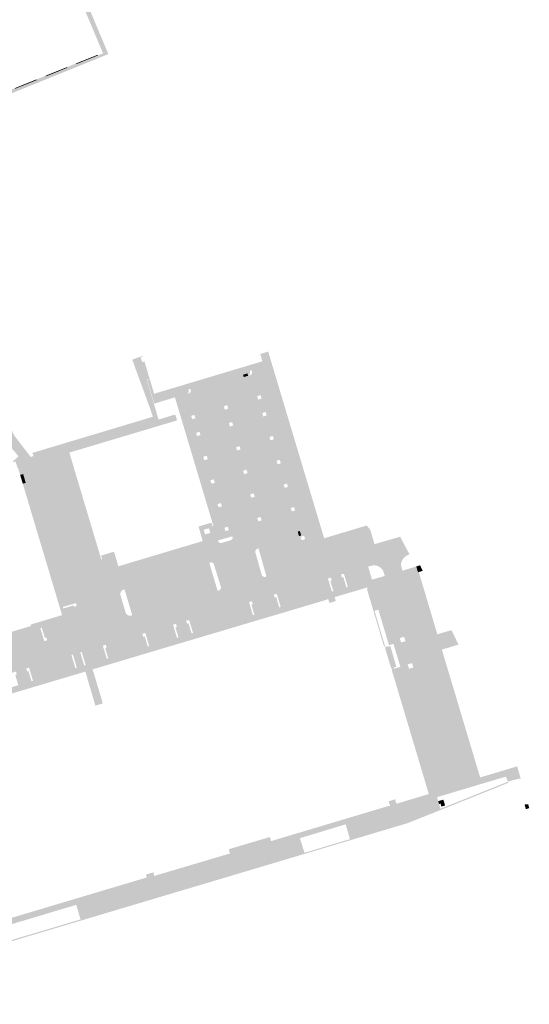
# Model space of a CAD drawing. Header units: inches. Extents: x 83221 to 84763, y 445855 to 447258.
# Tile 47 of 58: x 84596 to 84763, y 446159 to 446482. Entities that reach past the tile are written whole.
import ezdxf

# ---------------------------------------------------------------- set-up
doc = ezdxf.new("R2010")
doc.units = ezdxf.units.IN
doc.header["$MEASUREMENT"] = 0

msp = doc.modelspace()

# ---------------------------------------------------------------- hatches: boundary and pattern name
for points in [[(84624.51, 446470.97), (84624.59, 446470.76), (84577.71, 446451.73), (84577.34, 446452.66), (84581.09, 446454.17), (84581, 446454.39), (84583.96, 446455.59), (84584.05, 446455.37), (84587.57, 446456.79), (84591.11, 446458.21), (84591.02, 446458.42), (84593.98, 446459.62), (84594.07, 446459.4), (84597.59, 446460.82), (84601.12, 446462.24), (84601.03, 446462.46), (84604.01, 446463.66), (84604.1, 446463.44), (84607.61, 446464.86), (84611.15, 446466.29), (84611.06, 446466.5), (84614.02, 446467.7), (84614.11, 446467.48), (84617.63, 446468.9), (84621.18, 446470.33), (84622.85, 446471.01), (84618.45, 446481.45), (84618.43, 446481.5), (84614.55, 446490.72), (84615.96, 446491.31), (84618.15, 446486.12), (84620.24, 446481.14), (84622.33, 446476.16), (84624.51, 446470.97), (84624.51, 446470.97)], [(84621.18, 446470.33), (84617.63, 446468.9), (84617.54, 446469.11), (84621.09, 446470.54), (84621.18, 446470.33), (84621.18, 446470.33)], [(84611.06, 446466.5), (84611.15, 446466.29), (84607.61, 446464.86), (84607.52, 446465.08), (84611.06, 446466.5), (84611.06, 446466.5)], [(84617.63, 446468.9), (84614.11, 446467.48), (84614.02, 446467.7), (84617.54, 446469.11), (84617.63, 446468.9), (84617.63, 446468.9)], [(84607.61, 446464.86), (84604.1, 446463.44), (84604.01, 446463.66), (84607.52, 446465.08), (84607.61, 446464.86), (84607.61, 446464.86)], [(84597.59, 446460.82), (84594.07, 446459.4), (84593.98, 446459.62), (84597.5, 446461.04), (84597.59, 446460.82), (84597.59, 446460.82)], [(84601.03, 446462.46), (84601.12, 446462.24), (84597.59, 446460.82), (84597.5, 446461.04), (84601.03, 446462.46), (84601.03, 446462.46)], [(84641.01, 446350.98), (84611.14, 446342.1), (84610.18, 446341.81), (84605.38, 446340.38), (84605.13, 446341.47), (84609.22, 446342.7), (84613.27, 446343.91), (84615.11, 446344.47), (84619.18, 446345.69), (84623.23, 446346.9), (84625.1, 446347.46), (84629.16, 446348.68), (84633.21, 446349.9), (84635.08, 446350.46), (84639.2, 446351.7), (84638.51, 446353.79), (84636.26, 446359.96), (84634, 446366.14), (84633.97, 446366.21), (84633.55, 446367.37), (84632.43, 446370.45), (84633.59, 446370.89), (84633.69, 446370.93), (84635.1, 446371.4), (84635.85, 446371.67), (84635.92, 446371.47), (84635.17, 446371.2), (84635.7, 446369.61), (84636.45, 446369.83), (84638.17, 446364.09), (84637.22, 446363.8), (84637.54, 446362.74), (84638.78, 446358.56), (84639.54, 446355.98), (84640.08, 446354.15), (84641.01, 446350.98), (84641.01, 446350.98)], [(84669.02, 446364.73), (84668.79, 446365.5), (84670.22, 446365.93), (84670.45, 446365.16), (84669.02, 446364.73), (84669.02, 446364.73)], [(84671.32, 446365.42), (84675.63, 446366.72), (84690.93, 446315.62), (84686.61, 446314.32), (84684.77, 446320.61), (84685.87, 446320.95), (84685.54, 446322.05), (84684.44, 446321.71), (84682.46, 446328.36), (84683.54, 446328.67), (84683.19, 446329.75), (84682.1, 446329.42), (84680.13, 446336.11), (84681.19, 446336.43), (84680.88, 446337.55), (84679.79, 446337.28), (84677.77, 446343.95), (84678.89, 446344.27), (84678.58, 446345.39), (84677.46, 446345.09), (84675.4, 446351.8), (84676.54, 446352.13), (84676.2, 446353.27), (84675.1, 446352.9), (84673.72, 446357.34), (84674.88, 446357.68), (84674.53, 446358.8), (84673.42, 446358.45), (84671.32, 446365.42), (84671.32, 446365.42)], [(84658.54, 446354.02), (84663.87, 446336.16), (84658.19, 446334.47), (84657.2, 446337.76), (84656.88, 446338.88), (84654.84, 446345.68), (84654.51, 446346.77), (84653.17, 446351.24), (84652.83, 446352.31), (84650.76, 446359.27), (84669.02, 446364.73), (84670.45, 446365.16), (84671.32, 446365.42), (84673.42, 446358.45), (84673.72, 446357.34), (84675.1, 446352.9), (84675.4, 446351.8), (84677.46, 446345.09), (84677.77, 446343.95), (84678.78, 446340.61), (84673.01, 446338.89), (84667.65, 446356.77), (84668.15, 446356.92), (84668, 446357.3), (84667.93, 446357.45), (84667.84, 446357.61), (84667.74, 446357.75), (84667.63, 446357.89), (84667.51, 446358.01), (84667.38, 446358.12), (84667.23, 446358.23), (84667.08, 446358.31), (84666.93, 446358.39), (84666.76, 446358.45), (84666.6, 446358.5), (84666.42, 446358.53), (84666.25, 446358.55), (84666.08, 446358.56), (84665.9, 446358.54), (84665.73, 446358.52), (84665.56, 446358.48), (84665.4, 446358.42), (84665.04, 446358.3), (84659.84, 446356.78), (84659.46, 446356.65), (84659.3, 446356.6), (84659.14, 446356.54), (84658.98, 446356.46), (84658.83, 446356.37), (84658.69, 446356.27), (84658.56, 446356.16), (84658.44, 446356.03), (84658.33, 446355.9), (84658.23, 446355.76), (84658.14, 446355.6), (84658.07, 446355.45), (84658.01, 446355.28), (84657.97, 446355.12), (84657.94, 446354.94), (84657.93, 446354.77), (84657.93, 446354.6), (84657.94, 446354.42), (84657.97, 446354.25), (84658.04, 446353.87), (84658.54, 446354.02)], [(84657.2, 446337.76), (84659.18, 446331.17), (84658.05, 446330.82), (84658.4, 446329.71), (84659.53, 446330.02), (84661.51, 446323.34), (84660.42, 446323.03), (84660.79, 446321.95), (84661.84, 446322.27), (84663.8, 446315.59), (84662.68, 446315.26), (84663.04, 446314.12), (84664.15, 446314.48), (84664.77, 446312.32), (84660.53, 446311.1), (84659.13, 446315.84), (84659.07, 446315.81), (84648.57, 446350.93), (84646.45, 446357.98), (84650.76, 446359.27), (84652.83, 446352.31), (84651.75, 446351.98), (84652.11, 446350.9), (84653.17, 446351.24), (84654.51, 446346.77), (84653.43, 446346.44), (84653.74, 446345.36), (84654.84, 446345.68), (84656.88, 446338.88), (84655.74, 446338.58), (84656.05, 446337.43), (84657.2, 446337.76), (84657.2, 446337.76)], [(84665.4, 446358.42), (84665.56, 446358.48), (84665.73, 446358.52), (84665.9, 446358.54), (84666.08, 446358.56), (84666.25, 446358.55), (84666.42, 446358.53), (84666.6, 446358.5), (84666.76, 446358.45), (84666.93, 446358.39), (84667.08, 446358.31), (84667.23, 446358.23), (84667.38, 446358.12), (84667.51, 446358.01), (84667.63, 446357.89), (84667.74, 446357.75), (84667.84, 446357.61), (84667.93, 446357.45), (84668, 446357.3), (84668.15, 446356.92), (84667.65, 446356.77), (84658.54, 446354.02), (84658.04, 446353.87), (84657.97, 446354.25), (84657.94, 446354.42), (84657.93, 446354.6), (84657.93, 446354.77), (84657.94, 446354.94), (84657.97, 446355.12), (84658.01, 446355.28), (84658.07, 446355.45), (84658.14, 446355.6), (84658.23, 446355.76), (84658.33, 446355.9), (84658.44, 446356.03), (84658.56, 446356.16), (84658.69, 446356.27), (84658.83, 446356.37), (84658.98, 446356.46), (84659.14, 446356.54), (84659.3, 446356.6), (84659.46, 446356.65), (84659.84, 446356.78), (84660.46, 446354.73), (84665.66, 446356.3), (84665.04, 446358.3), (84665.4, 446358.42), (84665.4, 446358.42)], [(84665.04, 446358.3), (84665.66, 446356.3), (84660.46, 446354.73), (84659.84, 446356.78), (84665.04, 446358.3), (84665.04, 446358.3)], [(84667.65, 446356.77), (84679.32, 446317.89), (84674.74, 446316.5), (84674.42, 446317.56), (84674.88, 446317.68), (84674.5, 446318.8), (84674.09, 446318.68), (84672.11, 446325.28), (84672.61, 446325.44), (84672.26, 446326.56), (84671.77, 446326.41), (84669.78, 446333.05), (84670.26, 446333.19), (84669.95, 446334.31), (84669.45, 446334.16), (84667.45, 446340.83), (84667.95, 446340.97), (84667.64, 446342.07), (84667.13, 446341.91), (84665.1, 446348.68), (84665.56, 446348.8), (84665.2, 446349.95), (84664.76, 446349.82), (84663.44, 446354.24), (84663.93, 446354.39), (84663.6, 446355.49), (84663.11, 446355.33), (84663.09, 446355.4), (84667.65, 446356.77)], [(84669.78, 446333.05), (84671.77, 446326.41), (84671.16, 446326.21), (84671.49, 446325.09), (84672.11, 446325.28), (84674.09, 446318.68), (84673.42, 446318.48), (84673.78, 446317.39), (84674.42, 446317.56), (84674.74, 446316.5), (84670.16, 446315.11), (84658.54, 446354.02), (84663.09, 446355.4), (84663.11, 446355.33), (84662.49, 446355.12), (84662.81, 446354.04), (84663.44, 446354.24), (84664.76, 446349.82), (84664.13, 446349.62), (84664.49, 446348.52), (84665.1, 446348.68), (84667.13, 446341.91), (84666.52, 446341.72), (84666.82, 446340.64), (84667.45, 446340.83), (84669.45, 446334.16), (84668.83, 446333.98), (84669.13, 446332.85), (84669.78, 446333.05)], [(84588.36, 446342.02), (84573.4, 446336.53), (84571.58, 446341.54), (84590.18, 446348.45), (84589.62, 446349.96), (84591.7, 446350.72), (84593.29, 446346.38), (84593.4, 446346.15), (84593.52, 446345.93), (84593.65, 446345.71), (84593.78, 446345.49), (84593.92, 446345.28), (84594.07, 446345.07), (84599.11, 446338.52), (84594.1, 446337.02), (84593.46, 446336.83), (84593.25, 446337.07), (84595.15, 446338.69), (84591.28, 446343.23), (84588.82, 446342.19), (84588.36, 446342.02), (84588.36, 446342.02)], [(84647.17, 446350.51), (84611.79, 446339.94), (84611.14, 446342.1), (84641.01, 446350.98), (84641.07, 446350.78), (84646.52, 446352.43), (84647.17, 446350.51), (84647.17, 446350.51)], [(84628.6, 446293.01), (84630.23, 446287.5), (84630.29, 446287.32), (84630.4, 446287.1), (84630.55, 446286.9), (84630.73, 446286.72), (84630.94, 446286.58), (84631.11, 446286.5), (84614.32, 446282.28), (84614.04, 446283.23), (84615.01, 446283.52), (84614.72, 446284.5), (84615.2, 446284.64), (84614.76, 446286.08), (84615.25, 446286.21), (84614.25, 446289.59), (84613.96, 446290.54), (84603.02, 446327.19), (84603.46, 446327.33), (84602.32, 446331.13), (84596.6, 446329.42), (84596.51, 446329.73), (84597.48, 446330.01), (84596.64, 446332.89), (84595.65, 446332.61), (84594.97, 446334.88), (84594.79, 446334.83), (84594.63, 446335.54), (84594.26, 446336.57), (84594.1, 446337.02), (84599.11, 446338.52), (84600.07, 446338.8), (84605.38, 446340.38), (84605.46, 446340.11), (84605.88, 446340.22), (84616.89, 446303.36), (84621.28, 446304.65), (84622.25, 446304.93), (84622.28, 446304.82), (84622.57, 446304.9), (84622.21, 446306.12), (84626.45, 446307.39), (84627.88, 446302.6), (84629.9, 446295.02), (84629.57, 446294.91), (84629.44, 446294.87), (84629.26, 446294.79), (84629.04, 446294.64), (84628.85, 446294.45), (84628.7, 446294.23), (84628.59, 446293.99), (84628.53, 446293.73), (84628.51, 446293.47), (84628.54, 446293.2), (84628.6, 446293.01)], [(84605.38, 446340.38), (84600.07, 446338.8), (84599.68, 446339.84), (84605.13, 446341.47), (84605.38, 446340.38), (84605.38, 446340.38)], [(84610.18, 446341.81), (84621.28, 446304.65), (84616.89, 446303.36), (84605.88, 446340.22), (84605.46, 446340.11), (84605.38, 446340.38), (84610.18, 446341.81), (84610.18, 446341.81)], [(84611.79, 446339.94), (84622.25, 446304.93), (84621.28, 446304.65), (84610.18, 446341.81), (84611.14, 446342.1), (84611.79, 446339.94), (84611.79, 446339.94)], [(84687.18, 446312.43), (84673.85, 446308.49), (84673.49, 446308.36), (84673.41, 446308.33), (84673.29, 446308.28), (84673.15, 446308.18), (84673.03, 446308.05), (84672.93, 446307.91), (84672.84, 446307.73), (84665.05, 446311.33), (84665.2, 446311.52), (84665.28, 446311.67), (84665.33, 446311.82), (84665.36, 446311.99), (84665.35, 446312.15), (84665.32, 446312.32), (84665.28, 446312.43), (84664.77, 446312.32), (84664.15, 446314.48), (84663.8, 446315.59), (84661.84, 446322.27), (84661.51, 446323.34), (84659.53, 446330.02), (84659.18, 446331.17), (84658.19, 446334.47), (84663.87, 446336.16), (84670.16, 446315.11), (84669.66, 446314.96), (84669.77, 446314.59), (84669.83, 446314.44), (84669.9, 446314.3), (84669.98, 446314.16), (84670.07, 446314.03), (84670.17, 446313.91), (84670.28, 446313.79), (84670.4, 446313.69), (84670.52, 446313.59), (84670.66, 446313.51), (84670.8, 446313.44), (84670.95, 446313.38), (84671.1, 446313.33), (84671.25, 446313.29), (84671.41, 446313.27), (84671.57, 446313.26), (84671.73, 446313.27), (84671.89, 446313.28), (84672.04, 446313.31), (84672.2, 446313.36), (84672.35, 446313.41), (84672.71, 446313.51), (84678, 446315.12), (84678.39, 446315.2), (84678.56, 446315.25), (84678.72, 446315.31), (84678.88, 446315.39), (84679.03, 446315.48), (84679.17, 446315.58), (84679.31, 446315.69), (84679.43, 446315.82), (84679.54, 446315.95), (84679.64, 446316.1), (84679.73, 446316.25), (84679.81, 446316.41), (84679.87, 446316.57), (84679.92, 446316.74), (84679.95, 446316.91), (84679.97, 446317.09), (84679.97, 446317.26), (84679.96, 446317.44), (84679.93, 446317.61), (84679.81, 446318.04), (84679.32, 446317.89), (84673.01, 446338.89), (84678.78, 446340.61), (84679.79, 446337.28), (84680.13, 446336.11), (84682.1, 446329.42), (84682.46, 446328.36), (84684.44, 446321.71), (84684.77, 446320.61), (84686.61, 446314.32), (84686.72, 446313.97), (84687.15, 446312.53), (84687.18, 446312.43)], [(84595.65, 446332.61), (84596.64, 446332.89), (84597.48, 446330.01), (84596.51, 446329.73), (84595.65, 446332.61), (84595.65, 446332.61)], [(84596.6, 446329.42), (84602.32, 446331.13), (84603.46, 446327.33), (84603.02, 446327.19), (84597.74, 446325.61), (84596.6, 446329.42), (84596.6, 446329.42)], [(84603.02, 446327.19), (84613.96, 446290.54), (84609.65, 446289.23), (84598.77, 446325.7), (84597.8, 446325.41), (84597.74, 446325.61), (84603.02, 446327.19), (84603.02, 446327.19)], [(84581.99, 446271.59), (84580.69, 446275.89), (84578.28, 446275.18), (84557.18, 446268.89), (84556.7, 446268.75), (84557.7, 446265.37), (84557.23, 446265.22), (84557.51, 446264.26), (84549.39, 446261.78), (84549.1, 446262.74), (84548.62, 446262.59), (84547.6, 446266), (84547.12, 446265.86), (84528.42, 446260.29), (84527.94, 446260.15), (84528.97, 446256.79), (84528.49, 446256.64), (84528.78, 446255.69), (84524.48, 446254.4), (84523.15, 446258.76), (84522.55, 446260.66), (84532.9, 446263.75), (84533.04, 446263.28), (84541.79, 446265.89), (84541.65, 446266.35), (84561.62, 446272.31), (84561.76, 446271.84), (84570.54, 446274.46), (84570.4, 446274.93), (84590.35, 446280.88), (84590.49, 446280.41), (84599.26, 446283.03), (84599.12, 446283.5), (84609.41, 446286.57), (84597.8, 446325.41), (84598.77, 446325.7), (84609.65, 446289.23), (84609.79, 446288.75), (84613.15, 446289.77), (84613.29, 446289.29), (84614.25, 446289.59), (84615.25, 446286.21), (84614.76, 446286.08), (84615.2, 446284.64), (84614.72, 446284.5), (84615.01, 446283.52), (84614.04, 446283.23), (84614.32, 446282.28), (84613.84, 446282.13), (84613.97, 446281.65), (84612.53, 446281.22), (84612.67, 446280.75), (84604.52, 446278.32), (84604.23, 446279.27), (84603.75, 446279.13), (84602.75, 446282.47), (84602.27, 446282.33), (84584.99, 446277.2), (84581.16, 446276.05), (84582.47, 446271.75), (84581.99, 446271.59), (84581.99, 446271.59)], [(84679.93, 446317.61), (84679.96, 446317.44), (84679.97, 446317.26), (84679.97, 446317.09), (84679.95, 446316.91), (84679.92, 446316.74), (84679.87, 446316.57), (84679.81, 446316.41), (84679.73, 446316.25), (84679.64, 446316.1), (84679.54, 446315.95), (84679.43, 446315.82), (84679.31, 446315.69), (84679.17, 446315.58), (84679.03, 446315.48), (84678.88, 446315.39), (84678.72, 446315.31), (84678.56, 446315.25), (84678.39, 446315.2), (84678, 446315.12), (84677.45, 446317.15), (84672.11, 446315.56), (84672.71, 446313.51), (84672.35, 446313.41), (84672.2, 446313.36), (84672.04, 446313.31), (84671.89, 446313.28), (84671.73, 446313.27), (84671.57, 446313.26), (84671.41, 446313.27), (84671.25, 446313.29), (84671.1, 446313.33), (84670.95, 446313.38), (84670.8, 446313.44), (84670.66, 446313.51), (84670.52, 446313.59), (84670.4, 446313.69), (84670.28, 446313.79), (84670.17, 446313.91), (84670.07, 446314.03), (84669.98, 446314.16), (84669.9, 446314.3), (84669.83, 446314.44), (84669.77, 446314.59), (84669.66, 446314.96), (84670.16, 446315.11), (84679.32, 446317.89), (84679.81, 446318.04), (84679.93, 446317.61), (84679.93, 446317.61)], [(84657.82, 446303.33), (84629.9, 446295.02), (84627.88, 446302.6), (84655.56, 446310.9), (84654.87, 446313.28), (84656.14, 446313.65), (84656.32, 446313.06), (84658.04, 446313.58), (84657.87, 446314.16), (84659.49, 446314.64), (84660.53, 446311.1), (84660.52, 446311.09), (84660.57, 446310.89), (84660.64, 446310.74), (84660.73, 446310.6), (84660.85, 446310.48), (84660.98, 446310.38), (84661.13, 446310.31), (84661.29, 446310.26), (84661.46, 446310.24), (84661.65, 446310.26), (84664.65, 446311.12), (84664.76, 446311.16), (84664.91, 446311.23), (84665.04, 446311.33), (84672.85, 446307.73), (84672.81, 446307.58), (84672.79, 446307.41), (84672.81, 446307.24), (84672.85, 446307.11), (84673.91, 446303.37), (84660.37, 446299.54), (84659.24, 446303.13), (84659.23, 446303.2), (84659.2, 446303.31), (84659.14, 446303.44), (84659.06, 446303.56), (84658.95, 446303.67), (84658.84, 446303.76), (84658.7, 446303.83), (84658.56, 446303.87), (84658.41, 446303.89), (84658.27, 446303.88), (84658.12, 446303.85), (84658.02, 446303.81), (84657.7, 446303.74), (84657.82, 446303.33)], [(84658.42, 446316.93), (84658.78, 446315.72), (84659.07, 446315.81), (84659.13, 446315.84), (84659.49, 446314.64), (84657.87, 446314.16), (84657.58, 446315.11), (84655.86, 446314.6), (84656.14, 446313.65), (84654.87, 446313.28), (84654.17, 446315.66), (84658.42, 446316.93)], [(84672.71, 446313.51), (84672.11, 446315.56), (84677.45, 446317.15), (84678, 446315.12), (84672.71, 446313.51), (84672.71, 446313.51)], [(84711.93, 446309.88), (84676.46, 446299.22), (84676.48, 446299.32), (84675.08, 446304.06), (84675.14, 446304.08), (84688.48, 446308.09), (84695.64, 446310.24), (84710.5, 446314.67), (84711.93, 446309.88), (84711.93, 446309.88)], [(84686.72, 446313.97), (84687.43, 446314.18), (84687.87, 446312.75), (84687.15, 446312.53), (84686.72, 446313.97), (84686.72, 446313.97)], [(84710.5, 446314.67), (84695.64, 446310.24), (84688.48, 446308.09), (84687.43, 446311.6), (84687.86, 446311.73), (84688.02, 446311.17), (84689.17, 446311.52), (84689, 446312.07), (84694.8, 446313.81), (84695.4, 446311.81), (84709.35, 446315.99), (84710.5, 446314.67)], [(84687.18, 446312.43), (84688.48, 446308.09), (84675.14, 446304.08), (84673.85, 446308.49), (84687.18, 446312.43), (84687.18, 446312.43)], [(84720.73, 446302.45), (84721.08, 446301.17), (84715.29, 446299.45), (84714.89, 446300.74), (84714.78, 446301.01), (84714.64, 446301.27), (84714.48, 446301.51), (84714.3, 446301.75), (84714.09, 446301.96), (84713.87, 446302.16), (84713.64, 446302.33), (84713.39, 446302.49), (84713.12, 446302.62), (84712.85, 446302.73), (84712.57, 446302.81), (84712.28, 446302.87), (84711.99, 446302.9), (84711.69, 446302.91), (84711.4, 446302.89), (84711.11, 446302.84), (84709.83, 446302.47), (84708, 446308.7), (84711.93, 446309.88), (84720.33, 446312.32), (84723.41, 446306.53), (84723.15, 446306.43), (84722.89, 446306.33), (84722.64, 446306.2), (84722.4, 446306.06), (84722.17, 446305.9), (84721.96, 446305.73), (84721.75, 446305.56), (84721.56, 446305.38), (84721.38, 446305.19), (84721.22, 446304.98), (84721.08, 446304.75), (84720.95, 446304.52), (84720.85, 446304.28), (84720.77, 446304.02), (84720.71, 446303.77), (84720.67, 446303.5), (84720.65, 446303.24), (84720.66, 446302.98), (84720.68, 446302.71), (84720.73, 446302.45)], [(84696.65, 446298.6), (84679.86, 446293.59), (84678.91, 446293.3), (84671.71, 446291.14), (84670.76, 446290.85), (84651.08, 446284.99), (84650.12, 446284.71), (84646.79, 446283.71), (84645.83, 446283.43), (84636.71, 446280.72), (84635.75, 446280.43), (84623.74, 446276.85), (84622.78, 446276.56), (84615.86, 446274.45), (84615.38, 446274.31), (84614.17, 446273.95), (84612.67, 446280.75), (84612.53, 446281.22), (84613.97, 446281.65), (84613.84, 446282.13), (84614.32, 446282.28), (84631.11, 446286.5), (84631.28, 446286.44), (84631.53, 446286.39), (84631.78, 446286.39), (84632.03, 446286.43), (84632.27, 446286.51), (84632.43, 446286.59), (84660.35, 446294.91), (84660.45, 446294.58), (84660.81, 446294.68), (84660.94, 446294.73), (84661.09, 446294.82), (84661.23, 446294.93), (84661.35, 446295.06), (84661.44, 446295.22), (84661.5, 446295.38), (84661.53, 446295.56), (84661.54, 446295.74), (84661.51, 446295.9), (84660.37, 446299.54), (84673.91, 446303.37), (84674.91, 446299.8), (84674.96, 446299.68), (84675.05, 446299.53), (84675.17, 446299.4), (84675.3, 446299.29), (84675.46, 446299.21), (84675.62, 446299.15), (84675.8, 446299.12), (84675.97, 446299.13), (84676.15, 446299.17), (84676.48, 446299.32), (84676.46, 446299.22), (84708, 446308.7), (84709.81, 446302.53), (84701.89, 446300.17), (84700.93, 446299.88), (84697.61, 446298.89), (84696.65, 446298.6)], [(84657.82, 446303.33), (84660.35, 446294.91), (84632.43, 446286.59), (84629.9, 446295.02), (84657.82, 446303.33), (84657.82, 446303.33)], [(84709.83, 446302.47), (84711.12, 446298.22), (84703.17, 446295.85), (84701.89, 446300.17), (84709.8, 446302.52), (84709.83, 446302.47), (84709.83, 446302.47)], [(84721.89, 446299.33), (84726.91, 446281.07), (84729.9, 446271.01), (84741.67, 446231.71), (84736.41, 446230.1), (84724.68, 446269.41), (84724.24, 446270.83), (84722.08, 446278.04), (84721.65, 446279.47), (84721.22, 446280.91), (84720.82, 446280.78), (84715.79, 446297.52), (84715.23, 446299.43), (84721.08, 446301.17), (84721.3, 446301.22), (84721.89, 446299.33)], [(84726.45, 446300.73), (84731.87, 446282.55), (84726.91, 446281.07), (84721.89, 446299.33), (84721.3, 446301.22), (84725.61, 446302.55), (84726.2, 446300.66), (84726.45, 446300.73), (84726.45, 446300.73)], [(84726.88, 446302.94), (84727.77, 446301.1), (84726.45, 446300.73), (84726.2, 446300.66), (84725.61, 446302.55), (84726.88, 446302.94), (84726.88, 446302.94)], [(84617.05, 446268.04), (84501.55, 446233.59), (84505, 446222.06), (84503.08, 446221.48), (84499.65, 446233.01), (84495.39, 446231.75), (84494.81, 446233.69), (84497.63, 446234.52), (84498.11, 446234.66), (84499.07, 446234.95), (84499.55, 446235.09), (84498.55, 446238.44), (84499.03, 446238.59), (84498.74, 446239.54), (84503.06, 446240.84), (84503.35, 446239.88), (84503.82, 446240.02), (84504.82, 446236.68), (84505.3, 446236.82), (84536.51, 446246.11), (84536.99, 446246.25), (84536, 446249.6), (84536.48, 446249.75), (84536.2, 446250.71), (84539.56, 446251.71), (84539.84, 446250.75), (84540.32, 446250.89), (84541.31, 446247.53), (84541.79, 446247.67), (84555.74, 446251.81), (84556.22, 446251.96), (84555.22, 446255.31), (84555.7, 446255.46), (84555.41, 446256.41), (84558.77, 446257.43), (84559.05, 446256.47), (84559.53, 446256.61), (84560.52, 446253.25), (84561, 446253.39), (84575.38, 446257.7), (84575.86, 446257.84), (84574.87, 446261.19), (84575.35, 446261.33), (84575.06, 446262.29), (84578.42, 446263.3), (84578.7, 446262.34), (84579.18, 446262.48), (84580.17, 446259.13), (84580.65, 446259.28), (84594.56, 446263.43), (84595.04, 446263.57), (84594.06, 446266.95), (84594.54, 446267.09), (84594.26, 446268.05), (84597.62, 446269.05), (84597.9, 446268.09), (84598.38, 446268.23), (84599.38, 446264.87), (84599.85, 446265.01), (84613.77, 446269.16), (84614.25, 446269.3), (84612.96, 446273.59), (84615.38, 446274.31), (84616.66, 446270.02), (84617.14, 446270.17), (84624.08, 446272.26), (84624.56, 446272.4), (84623.55, 446275.75), (84624.03, 446275.89), (84623.74, 446276.85), (84635.75, 446280.43), (84636.04, 446279.47), (84636.52, 446279.61), (84637.51, 446276.29), (84637.98, 446276.43), (84647.11, 446279.13), (84647.59, 446279.27), (84646.59, 446282.61), (84647.07, 446282.76), (84646.79, 446283.71), (84650.12, 446284.71), (84650.41, 446283.75), (84650.89, 446283.9), (84651.91, 446280.54), (84652.39, 446280.68), (84672.02, 446286.54), (84672.5, 446286.68), (84671.52, 446290.04), (84671.99, 446290.18), (84671.71, 446291.14), (84678.91, 446293.3), (84679.19, 446292.34), (84679.67, 446292.48), (84680.65, 446289.14), (84681.12, 446289.28), (84697.96, 446294.31), (84698.44, 446294.45), (84697.42, 446297.79), (84697.9, 446297.93), (84697.61, 446298.89), (84700.93, 446299.88), (84701.22, 446298.92), (84701.7, 446299.07), (84702.69, 446295.71), (84703.17, 446295.85), (84711.12, 446298.22), (84715.23, 446299.43), (84715.79, 446297.52), (84711.43, 446296.21), (84716.41, 446279.46), (84720.82, 446280.78), (84721.22, 446280.91), (84721.65, 446279.47), (84720.22, 446279.04), (84720.65, 446277.6), (84718.22, 446276.87), (84718.15, 446277.14), (84716.68, 446276.71), (84713.2, 446288.35), (84713.08, 446288.31), (84712.05, 446288.01), (84711.93, 446287.97), (84715.41, 446276.33), (84715.07, 446276.23), (84709.45, 446295.07), (84709.66, 446295.13), (84709.5, 446295.65), (84700.54, 446292.99), (84699.4, 446292.65), (84698.86, 446292.49), (84699.24, 446291.2), (84697.13, 446290.57), (84696.73, 446291.9), (84696.39, 446291.79), (84696.42, 446291.69), (84657.74, 446280.18), (84644.23, 446276.17), (84619.39, 446268.75), (84617.05, 446268.04), (84617.05, 446268.04)], [(84697.96, 446294.31), (84681.12, 446289.28), (84679.86, 446293.59), (84696.65, 446298.6), (84697.96, 446294.31), (84697.96, 446294.31)], [(84715.79, 446297.52), (84720.82, 446280.78), (84716.41, 446279.46), (84711.43, 446296.21), (84715.79, 446297.52), (84715.79, 446297.52)], [(84672.02, 446286.54), (84652.39, 446280.68), (84651.08, 446284.99), (84670.76, 446290.85), (84672.02, 446286.54), (84672.02, 446286.54)], [(84603.56, 446278.03), (84582.47, 446271.75), (84581.16, 446276.05), (84584.99, 446277.2), (84602.27, 446282.33), (84603.56, 446278.03), (84603.56, 446278.03)], [(84645.83, 446283.43), (84646.11, 446282.47), (84647.11, 446279.13), (84637.98, 446276.43), (84636.71, 446280.72), (84645.83, 446283.43), (84645.83, 446283.43)], [(84739.48, 446276.89), (84734.04, 446275.26), (84734.86, 446272.47), (84729.9, 446271.01), (84726.91, 446281.07), (84731.87, 446282.55), (84732.55, 446280.28), (84737.18, 446281.65), (84739.48, 446276.89), (84739.48, 446276.89)], [(84516.06, 446244.73), (84504.02, 446241.12), (84503.06, 446240.84), (84498.74, 446239.54), (84497.79, 446239.26), (84499.07, 446234.95), (84498.11, 446234.66), (84497.05, 446238.26), (84496.56, 446238.11), (84496.42, 446238.6), (84494.38, 446245.45), (84500.47, 446247.26), (84501.42, 446247.55), (84524.48, 446254.4), (84528.78, 446255.69), (84529.74, 446255.97), (84548.43, 446261.49), (84549.39, 446261.78), (84557.51, 446264.26), (84558.46, 446264.55), (84581.99, 446271.59), (84582.47, 446271.75), (84603.56, 446278.03), (84604.52, 446278.32), (84612.67, 446280.75), (84614.17, 446273.95), (84612.96, 446273.59), (84612.48, 446273.45), (84598.58, 446269.33), (84597.62, 446269.05), (84594.26, 446268.05), (84593.3, 446267.76), (84579.38, 446263.59), (84578.42, 446263.3), (84575.06, 446262.29), (84574.11, 446262), (84559.73, 446257.72), (84558.77, 446257.43), (84555.41, 446256.41), (84554.45, 446256.12), (84540.52, 446251.99), (84539.56, 446251.71), (84536.2, 446250.71), (84535.24, 446250.42), (84516.06, 446244.73)], [(84622.78, 446276.56), (84624.08, 446272.26), (84617.14, 446270.17), (84615.86, 446274.45), (84622.78, 446276.56), (84622.78, 446276.56)], [(84717.1, 446276.43), (84717.76, 446274.22), (84719.11, 446269.62), (84718.23, 446269.36), (84718.29, 446269.18), (84717.71, 446269.02), (84717.68, 446269.12), (84717.41, 446269.04), (84715.34, 446275.97), (84715.62, 446276.06), (84715.59, 446276.16), (84716.16, 446276.34), (84716.2, 446276.18), (84717.1, 446276.43), (84717.1, 446276.43)], [(84722.08, 446278.04), (84724.24, 446270.83), (84722.8, 446270.4), (84720.37, 446269.68), (84720.29, 446269.95), (84718.26, 446276.76), (84718.22, 446276.87), (84720.65, 446277.6), (84722.08, 446278.04), (84722.08, 446278.04)], [(84612.48, 446273.45), (84613.77, 446269.16), (84599.85, 446265.01), (84598.58, 446269.33), (84612.48, 446273.45), (84612.48, 446273.45)], [(84734.86, 446272.47), (84746.59, 446233.29), (84746.62, 446233.19), (84741.67, 446231.71), (84729.9, 446271.01), (84734.86, 446272.47), (84734.86, 446272.47)], [(84759.35, 446234.8), (84759.22, 446234.6), (84758.79, 446234.05), (84758.3, 446233.54), (84757.77, 446233.08), (84757.2, 446232.67), (84756.59, 446232.33), (84755.7, 446231.97), (84754.97, 446233.55), (84732.44, 446226.82), (84703.6, 446218.23), (84703.12, 446219.91), (84716.65, 446223.96), (84716.69, 446223.83), (84717.04, 446223.94), (84716.58, 446225.47), (84718.69, 446226.11), (84719.13, 446224.65), (84729.74, 446227.85), (84717.54, 446268.75), (84717.78, 446268.82), (84717.71, 446269.02), (84718.29, 446269.18), (84718.34, 446268.99), (84720.4, 446269.58), (84720.37, 446269.68), (84722.8, 446270.4), (84723.24, 446268.98), (84719.85, 446267.96), (84731.59, 446228.66), (84736.41, 446230.1), (84741.67, 446231.71), (84746.62, 446233.19), (84746.59, 446233.29), (84758.73, 446236.93), (84759.35, 446234.8)], [(84724.68, 446269.41), (84736.41, 446230.1), (84731.59, 446228.66), (84719.85, 446267.96), (84723.24, 446268.98), (84724.68, 446269.41), (84724.68, 446269.41)], [(84619.39, 446268.75), (84619.63, 446267.97), (84619.67, 446267.99), (84622.77, 446257.6), (84620.35, 446256.84), (84617.64, 446265.95), (84617.69, 446265.96), (84617.05, 446268.04), (84619.39, 446268.75), (84619.39, 446268.75)], [(84759.89, 446232.95), (84759.76, 446232.93), (84759.64, 446232.91), (84759.51, 446232.88), (84759.39, 446232.86), (84759.26, 446232.84), (84759.14, 446232.82), (84758.56, 446232.69), (84757.99, 446232.55), (84757.42, 446232.4), (84756.86, 446232.24), (84756.29, 446232.07), (84755.73, 446231.9), (84755.7, 446231.97), (84756.59, 446232.33), (84757.2, 446232.67), (84757.77, 446233.08), (84758.3, 446233.54), (84758.79, 446234.05), (84759.22, 446234.6), (84759.35, 446234.8), (84759.89, 446232.95)], [(84755.73, 446231.9), (84755.89, 446231.57), (84753.57, 446230.61), (84722.91, 446218.32), (84523.49, 446158.81), (84523.43, 446159.02), (84523.4, 446159.17), (84579.98, 446176.07), (84615.47, 446186.66), (84620.45, 446188.14), (84629.37, 446190.8), (84634.26, 446192.26), (84650.51, 446197.1), (84657.25, 446199.11), (84671.12, 446203.24), (84674.94, 446204.39), (84688.94, 446208.56), (84703.87, 446213.02), (84722.8, 446218.67), (84733.58, 446223.02), (84755.73, 446231.9), (84755.73, 446231.9)], [(84733.58, 446223.02), (84722.8, 446218.67), (84703.87, 446213.02), (84702.45, 446217.89), (84703.6, 446218.23), (84732.44, 446226.82), (84732.84, 446225.5), (84733.12, 446224.54), (84733.58, 446223.02), (84733.58, 446223.02)], [(84734.51, 446226), (84735.09, 446224.09), (84733.89, 446223.73), (84733.6, 446224.69), (84733.12, 446224.54), (84732.84, 446225.5), (84734.51, 446226), (84734.51, 446226)], [(84762.36, 446224.45), (84762.72, 446223.22), (84761.61, 446222.87), (84761.53, 446223.15), (84761.14, 446224.38), (84761.34, 446224.41), (84761.54, 446224.43), (84761.74, 446224.45), (84761.95, 446224.45), (84762.16, 446224.45), (84762.36, 446224.45)], [(84702.45, 446217.89), (84697.91, 446216.52), (84692.21, 446214.78), (84691.69, 446216.49), (84697.38, 446218.19), (84703.12, 446219.91), (84703.6, 446218.23), (84702.45, 446217.89), (84702.45, 446217.89)], [(84692.21, 446214.78), (84687.44, 446213.35), (84674.54, 446209.5), (84673.63, 446212.56), (84677.59, 446213.73), (84677.99, 446212.39), (84691.69, 446216.49), (84692.21, 446214.78), (84692.21, 446214.78)], [(84649.07, 446201.89), (84632.86, 446197.06), (84627.93, 446195.59), (84619.02, 446192.93), (84618.78, 446192.86), (84618.21, 446194.78), (84637.21, 446200.45), (84636.92, 446201.4), (84639.42, 446202.14), (84639.54, 446201.76), (84639.42, 446201.72), (84639.65, 446200.95), (84664.51, 446208.33), (84664.1, 446209.72), (84667.95, 446210.87), (84668.85, 446207.79), (84655.81, 446203.9), (84649.07, 446201.89), (84649.07, 446201.89)], [(84673.63, 446212.56), (84674.54, 446209.5), (84673.52, 446209.2), (84669.71, 446208.05), (84668.85, 446207.79), (84667.95, 446210.87), (84673.63, 446212.56), (84673.63, 446212.56)], [(84687.44, 446213.35), (84688.94, 446208.56), (84674.94, 446204.39), (84673.52, 446209.2), (84674.54, 446209.5), (84687.44, 446213.35), (84687.44, 446213.35)], [(84669.71, 446208.05), (84671.12, 446203.24), (84657.25, 446199.11), (84655.81, 446203.9), (84668.85, 446207.79), (84669.71, 446208.05), (84669.71, 446208.05)], [(84673.52, 446209.2), (84674.94, 446204.39), (84671.12, 446203.24), (84669.71, 446208.05), (84673.52, 446209.2), (84673.52, 446209.2)], [(84650.51, 446197.1), (84634.26, 446192.26), (84632.86, 446197.06), (84649.07, 446201.89), (84650.51, 446197.1), (84650.51, 446197.1)], [(84655.81, 446203.9), (84657.25, 446199.11), (84650.51, 446197.1), (84649.07, 446201.89), (84655.81, 446203.9), (84655.81, 446203.9)], [(84619.02, 446192.93), (84620.45, 446188.14), (84615.47, 446186.66), (84614.06, 446191.45), (84613.06, 446191.16), (84609.27, 446190.03), (84608.7, 446191.94), (84612.51, 446193.07), (84618.21, 446194.78), (84618.78, 446192.86), (84619.02, 446192.93), (84619.02, 446192.93)], [(84627.93, 446195.59), (84629.37, 446190.8), (84620.45, 446188.14), (84619.02, 446192.93), (84627.93, 446195.59), (84627.93, 446195.59)], [(84632.86, 446197.06), (84634.26, 446192.26), (84629.37, 446190.8), (84627.93, 446195.59), (84632.86, 446197.06), (84632.86, 446197.06)], [(84609.27, 446190.03), (84599.94, 446187.23), (84599.38, 446189.15), (84608.7, 446191.94), (84609.27, 446190.03), (84609.27, 446190.03)], [(84599.94, 446187.23), (84584.65, 446182.67), (84584.08, 446184.59), (84599.38, 446189.15), (84599.94, 446187.23), (84599.94, 446187.23)]]:
    msp.add_hatch(color=256).paths.add_polyline_path(points, flags=0)
h = msp.add_hatch(color=256)
h.paths.add_polyline_path([(84685.52, 446344.78), (84690.46, 446328.29), (84694.8, 446313.81), (84689, 446312.07), (84688.94, 446312.25), (84688.81, 446312.66), (84688.19, 446312.45), (84687.69, 446312.28), (84687.86, 446311.73), (84687.43, 446311.6), (84687.18, 446312.43), (84687.15, 446312.53), (84687.87, 446312.75), (84687.43, 446314.18), (84686.72, 446313.97), (84686.61, 446314.32), (84690.93, 446315.62), (84675.63, 446366.72), (84671.32, 446365.42), (84671.27, 446365.41), (84671.27, 446365.42), (84671.28, 446365.44), (84671.28, 446365.45), (84671.28, 446365.47), (84671.29, 446365.48), (84671.29, 446365.5), (84671.29, 446365.51), (84671.29, 446365.53), (84671.29, 446365.55), (84671.28, 446365.56), (84671.28, 446365.58), (84671.27, 446365.6), (84671.27, 446365.61), (84671.26, 446365.63), (84671.25, 446365.64), (84671.24, 446365.66), (84671.23, 446365.67), (84671.22, 446365.69), (84671.21, 446365.7), (84671.19, 446365.71), (84671.18, 446365.72), (84671.16, 446365.73), (84671.15, 446365.74), (84671.13, 446365.74), (84671.12, 446365.75), (84671.1, 446365.76), (84671.08, 446365.76), (84671.06, 446365.76), (84671.05, 446365.76), (84671.03, 446365.76), (84671.01, 446365.76), (84671, 446365.76), (84670.98, 446365.76), (84670.96, 446365.75), (84670.94, 446365.74), (84670.93, 446365.74), (84670.91, 446365.73), (84670.9, 446365.72), (84670.88, 446365.71), (84670.87, 446365.7), (84670.86, 446365.69), (84670.85, 446365.67), (84670.84, 446365.66), (84670.83, 446365.64), (84670.82, 446365.63), (84670.81, 446365.61), (84670.8, 446365.6), (84670.8, 446365.58), (84670.79, 446365.56), (84670.79, 446365.55), (84670.79, 446365.53), (84670.79, 446365.51), (84670.79, 446365.5), (84670.79, 446365.48), (84670.79, 446365.46), (84670.8, 446365.45), (84670.8, 446365.43), (84670.81, 446365.41), (84670.82, 446365.4), (84670.82, 446365.38), (84670.83, 446365.37), (84670.84, 446365.36), (84670.85, 446365.34), (84670.87, 446365.33), (84670.88, 446365.32), (84670.89, 446365.31), (84670.91, 446365.3), (84670.45, 446365.16), (84670.22, 446365.93), (84668.79, 446365.5), (84669.02, 446364.73), (84651.16, 446359.39), (84651.17, 446359.41), (84651.18, 446359.43), (84651.18, 446359.44), (84651.19, 446359.46), (84651.19, 446359.48), (84651.19, 446359.49), (84651.19, 446359.51), (84651.19, 446359.53), (84651.19, 446359.55), (84651.19, 446359.56), (84651.18, 446359.58), (84651.18, 446359.6), (84651.17, 446359.61), (84651.16, 446359.63), (84651.15, 446359.64), (84651.14, 446359.66), (84651.13, 446359.67), (84651.12, 446359.68), (84651.11, 446359.7), (84651.1, 446359.71), (84651.08, 446359.72), (84651.07, 446359.73), (84651.05, 446359.74), (84651.04, 446359.74), (84651.02, 446359.75), (84651, 446359.75), (84650.98, 446359.76), (84650.97, 446359.76), (84650.95, 446359.76), (84650.93, 446359.76), (84650.92, 446359.76), (84650.9, 446359.76), (84650.88, 446359.75), (84650.86, 446359.75), (84650.85, 446359.74), (84650.83, 446359.74), (84650.82, 446359.73), (84650.8, 446359.72), (84650.79, 446359.71), (84650.77, 446359.7), (84650.76, 446359.68), (84650.75, 446359.67), (84650.74, 446359.66), (84650.73, 446359.64), (84650.72, 446359.63), (84650.71, 446359.61), (84650.71, 446359.6), (84650.7, 446359.58), (84650.7, 446359.56), (84650.69, 446359.55), (84650.69, 446359.53), (84650.69, 446359.51), (84650.69, 446359.49), (84650.69, 446359.48), (84650.7, 446359.46), (84650.7, 446359.44), (84650.71, 446359.42), (84650.71, 446359.41), (84650.72, 446359.39), (84650.73, 446359.38), (84650.74, 446359.36), (84650.75, 446359.35), (84650.76, 446359.33), (84650.78, 446359.32), (84650.79, 446359.31), (84650.81, 446359.3), (84650.82, 446359.29), (84650.76, 446359.27), (84646.45, 446357.98), (84646.42, 446358.06), (84640.73, 446356.36), (84640.75, 446356.31), (84639.64, 446356.01), (84638.88, 446358.58), (84637.63, 446362.77), (84637.34, 446363.73), (84638.2, 446363.99), (84638.49, 446363.02), (84639.62, 446359.26), (84675.15, 446369.91), (84674.43, 446372.29), (84677.03, 446373.1), (84680.58, 446361.27), (84685.52, 446344.78)], flags=0)
h.paths.add_polyline_path([(84650.94, 446359.66), (84651.63, 446359.66), (84651.63, 446360.78), (84650.94, 446360.78), (84650.94, 446359.66)], flags=0)
h.paths.add_polyline_path([(84671.04, 446365.66), (84671.73, 446365.66), (84671.73, 446366.78), (84671.04, 446366.78), (84671.04, 446365.66)], flags=0)

doc.saveas('drawing.dxf')
